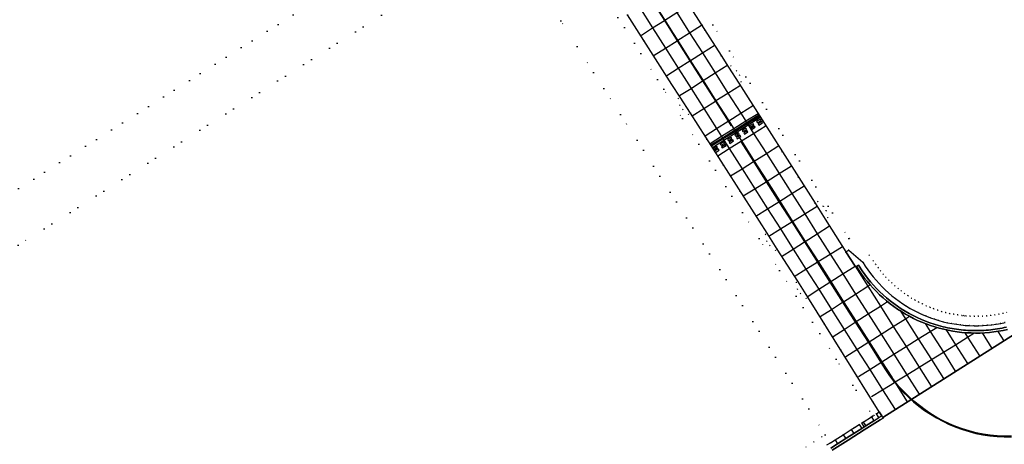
# Model space of a CAD drawing. Header units: metres. Extents: x 174791 to 179073, y 406431 to 409043.
# Tile 123 of 256: x 176506 to 176712, y 407354 to 407443. Entities that reach past the tile are written whole.
import ezdxf

# ---------------------------------------------------------------- set-up
doc = ezdxf.new("R2010")
doc.units = ezdxf.units.M
doc.linetypes.add('DOT', pattern=[6.35, 0, -6.35])
for name, color, linetype in [('terreindeelbegroeid', 254, 'DOT'), ('terreindeelonbegroeid', 254, 'DOT'), ('wegdeel_molgoot', 254, 'Continuous'), ('wegdeel_rijbaan', 254, 'Continuous'), ('wegdeel_rolbaan', 254, 'Continuous'), ('wegdeel_start_landingsbaan', 254, 'Continuous'), ('weginrichtingselement_markering_vliegtuigverharding', 254, 'Continuous'), ('weginrichtingselement_voeg_vliegtuigverharding', 254, 'Continuous')]:
    doc.layers.add(name, color=color, linetype=linetype)

msp = doc.modelspace()

# ---------------------------------------------------------------- linework, layer by layer
at = {"layer": 'terreindeelbegroeid'}
for points in [[(176500, 407404.036, 0), (176601.227, 407468.187, 0), (176602.973, 407468.552, 0), (176608.681, 407459.527, 0), (176605.047, 407458.769, 0), (176505.353, 407395.589, 0)], [(176601.227, 407468.187, 0), (176500, 407404.036, 0)], [(176505.353, 407395.589, 0), (176605.047, 407458.769, 0), (176608.681, 407459.527, 0), (176612.758, 407453.08, 0), (176622.716, 407437.334, 0), (176631.825, 407423.073, 0), (176674.817, 407355.762, 0), (176674.114, 407355.318, 0), (176672.422, 407354.248, 0), (176670.758, 407353.195, 0)], [(176627.812, 407448.922, 0), (176639.578, 407430.44, 0), (176640.894, 407428.38, 0), (176644.812, 407422.245, 0), (176660.913, 407397.036, 0), (176665.21, 407390.307, 0), (176677.135, 407371.637, 0), (176684.767, 407359.688, 0), (176684.497, 407359.517, 0), (176682.796, 407358.441, 0), (176682.49, 407358.248, 0), (176681.968, 407357.918, 0), (176680.927, 407357.259, 0), (176680.29, 407356.856, 0), (176678.58, 407355.776, 0), (176676.882, 407354.702, 0), (176675.893, 407354.076, 0), (176674.817, 407355.762, 0), (176631.825, 407423.073, 0), (176622.716, 407437.334, 0), (176612.758, 407453.08, 0)], [(176712.572, 407379.344, 0), (176711.656, 407379.154, 0), (176710.734, 407378.994, 0), (176709.808, 407378.866, 0), (176708.877, 407378.768, 0), (176707.944, 407378.702, 0), (176707.009, 407378.668, 0), (176706.074, 407378.665, 0), (176705.139, 407378.694, 0), (176704.205, 407378.754, 0), (176703.781, 407378.795, 0), (176703.274, 407378.845, 0), (176702.347, 407378.968, 0), (176701.424, 407379.122, 0), (176700.507, 407379.307, 0), (176699.597, 407379.522, 0), (176698.694, 407379.768, 0), (176697.8, 407380.045, 0), (176696.917, 407380.351, 0), (176696.043, 407380.687, 0), (176695.182, 407381.052, 0), (176694.334, 407381.446, 0), (176693.499, 407381.869, 0), (176692.679, 407382.319, 0), (176691.874, 407382.796, 0), (176691.087, 407383.3, 0), (176690.316, 407383.831, 0), (176689.564, 407384.387, 0), (176688.831, 407384.968, 0), (176688.118, 407385.574, 0), (176687.426, 407386.203, 0), (176686.755, 407386.855, 0), (176686.107, 407387.53, 0), (176685.481, 407388.226, 0), (176684.88, 407388.942, 0), (176684.303, 407389.678, 0), (176683.751, 407390.434, 0), (176683.225, 407391.207, 0), (176682.725, 407391.998, 0), (176679.744, 407394.588, 0), (176679.166, 407394.219, 0), (176674.811, 407401.07, 0), (176675.368, 407401.403, 0), (176675.034, 407402.849, 0), (176674.418, 407403.763, 0), (176673.23, 407404.778, 0), (176672.674, 407404.432, 0), (176656.665, 407429.618, 0), (176657.138, 407429.901, 0), (176656.804, 407431.347, 0), (176656.189, 407432.262, 0), (176655, 407433.277, 0), (176654.527, 407432.982, 0), (176652.963, 407435.442, 0), (176643.464, 407450.386, 0)], [(176645.154, 407451.455, 0), (176654.691, 407436.453, 0), (176679.779, 407396.983, 0), (176679.928, 407397.078, 0), (176684.037, 407393.508, 0), (176684.898, 407392.304, 0), (176685.386, 407391.587, 0), (176685.898, 407390.885, 0), (176686.433, 407390.202, 0), (176686.991, 407389.538, 0), (176687.572, 407388.892, 0), (176688.174, 407388.265, 0), (176688.796, 407387.661, 0), (176689.439, 407387.076, 0), (176690.1, 407386.514, 0), (176690.78, 407385.975, 0), (176691.478, 407385.459, 0), (176692.194, 407384.966, 0), (176692.923, 407384.499, 0), (176693.67, 407384.056, 0), (176694.432, 407383.638, 0), (176695.208, 407383.245, 0), (176695.994, 407382.88, 0), (176696.792, 407382.542, 0), (176697.603, 407382.23, 0), (176698.424, 407381.946, 0), (176699.253, 407381.689, 0), (176700.09, 407381.461, 0), (176700.935, 407381.261, 0), (176701.786, 407381.089, 0), (176702.643, 407380.946, 0), (176703.504, 407380.832, 0), (176703.977, 407380.785, 0), (176704.365, 407380.748, 0), (176705.234, 407380.692, 0), (176706.102, 407380.665, 0), (176706.969, 407380.668, 0), (176707.837, 407380.699, 0), (176708.702, 407380.761, 0), (176709.566, 407380.852, 0), (176710.426, 407380.97, 0), (176711.282, 407381.119, 0), (176712.132, 407381.295, 0), (176712.974, 407381.501, 0)], [(176712.974, 407381.501, 0), (176712.132, 407381.295, 0), (176711.282, 407381.119, 0), (176710.426, 407380.97, 0), (176709.566, 407380.852, 0), (176708.702, 407380.761, 0), (176707.837, 407380.699, 0), (176706.969, 407380.668, 0), (176706.102, 407380.665, 0), (176705.234, 407380.692, 0), (176704.365, 407380.748, 0), (176703.977, 407380.785, 0), (176703.504, 407380.832, 0), (176702.643, 407380.946, 0), (176701.786, 407381.089, 0), (176700.935, 407381.261, 0), (176700.09, 407381.461, 0), (176699.253, 407381.689, 0), (176698.424, 407381.946, 0), (176697.603, 407382.23, 0), (176696.792, 407382.542, 0), (176695.994, 407382.88, 0), (176695.208, 407383.245, 0), (176694.432, 407383.638, 0), (176693.67, 407384.056, 0), (176692.923, 407384.499, 0), (176692.194, 407384.966, 0), (176691.478, 407385.459, 0), (176690.78, 407385.975, 0), (176690.1, 407386.514, 0), (176689.439, 407387.076, 0), (176688.796, 407387.661, 0), (176688.174, 407388.265, 0), (176687.572, 407388.892, 0), (176686.991, 407389.538, 0), (176686.433, 407390.202, 0), (176685.898, 407390.885, 0), (176685.386, 407391.587, 0), (176684.898, 407392.304, 0), (176684.037, 407393.508, 0), (176679.928, 407397.078, 0), (176679.779, 407396.983, 0), (176654.691, 407436.453, 0), (176645.154, 407451.455, 0)], [(176633.266, 407444.039, 0), (176642.622, 407429.391, 0), (176644.352, 407426.682, 0), (176643.967, 407426.452, 0), (176644.301, 407425.006, 0), (176644.916, 407424.092, 0), (176646.105, 407423.077, 0), (176646.498, 407423.322, 0), (176662.599, 407398.113, 0), (176662.234, 407397.895, 0), (176662.568, 407396.449, 0), (176663.184, 407395.534, 0), (176664.372, 407394.519, 0), (176664.745, 407394.752, 0), (176669.047, 407388.016, 0), (176668.69, 407387.803, 0), (176669.024, 407386.357, 0), (176669.639, 407385.443, 0), (176670.828, 407384.428, 0), (176671.194, 407384.656, 0), (176686.16, 407360.569, 0), (176685.55, 407360.183, 0), (176685.032, 407359.855, 0), (176684.767, 407359.688, 0), (176677.135, 407371.637, 0), (176665.21, 407390.307, 0), (176660.913, 407397.036, 0), (176644.812, 407422.245, 0), (176640.894, 407428.38, 0), (176639.578, 407430.44, 0), (176627.812, 407448.922, 0)], [(176670.758, 407353.195, 0), (176672.422, 407354.248, 0), (176674.114, 407355.318, 0), (176674.817, 407355.762, 0), (176675.893, 407354.076, 0), (176675.183, 407353.628, 0)]]:
    msp.add_polyline3d(points, dxfattribs=at)
at = {"layer": 'terreindeelonbegroeid'}
for points in [[(176656.665, 407429.618, 0), (176654.527, 407432.982, 0), (176655, 407433.277, 0), (176656.189, 407432.262, 0), (176656.804, 407431.347, 0), (176657.138, 407429.901, 0)], [(176646.498, 407423.322, 0), (176646.105, 407423.077, 0), (176644.916, 407424.092, 0), (176644.301, 407425.006, 0), (176643.967, 407426.452, 0), (176644.352, 407426.682, 0)], [(176674.811, 407401.07, 0), (176672.674, 407404.432, 0), (176673.23, 407404.778, 0), (176674.418, 407403.763, 0), (176675.034, 407402.849, 0), (176675.368, 407401.403, 0)], [(176664.745, 407394.752, 0), (176664.372, 407394.519, 0), (176663.184, 407395.534, 0), (176662.568, 407396.449, 0), (176662.234, 407397.895, 0), (176662.599, 407398.113, 0)], [(176671.194, 407384.656, 0), (176670.828, 407384.428, 0), (176669.639, 407385.443, 0), (176669.024, 407386.357, 0), (176668.69, 407387.803, 0), (176669.047, 407388.016, 0)], [(176685.556, 407359.025, 0), (176685.022, 407358.687, 0), (176684.497, 407359.517, 0), (176684.767, 407359.688, 0), (176685.032, 407359.855, 0)], [(176686.075, 407359.353, 0), (176685.556, 407359.025, 0), (176685.032, 407359.855, 0), (176685.55, 407360.183, 0)], [(176683.015, 407357.418, 0), (176682.702, 407357.22, 0), (176682.493, 407357.088, 0), (176681.968, 407357.918, 0), (176682.49, 407358.248, 0)]]:
    msp.add_polyline3d(points, close=True, dxfattribs=at)
at = {"layer": 'wegdeel_molgoot'}
for points in [[(176713.093, 407377.889, 0), (176712.148, 407377.686, 0), (176711.197, 407377.515, 0), (176710.241, 407377.374, 0), (176709.281, 407377.266, 0), (176708.318, 407377.188, 0), (176707.352, 407377.143, 0), (176706.386, 407377.129, 0), (176705.42, 407377.147, 0), (176704.455, 407377.197, 0), (176703.492, 407377.278, 0), (176702.533, 407377.391, 0), (176701.577, 407377.535, 0), (176700.627, 407377.711, 0), (176699.683, 407377.918, 0), (176698.747, 407378.156, 0), (176697.819, 407378.424, 0), (176696.9, 407378.723, 0), (176695.991, 407379.052, 0), (176695.094, 407379.41, 0), (176694.209, 407379.798, 0), (176693.337, 407380.215, 0), (176692.479, 407380.66, 0), (176691.637, 407381.133, 0), (176690.81, 407381.633, 0), (176690.001, 407382.16, 0), (176689.209, 407382.714, 0), (176688.435, 407383.293, 0), (176687.682, 407383.898, 0), (176686.948, 407384.527, 0), (176686.236, 407385.18, 0), (176685.545, 407385.855, 0), (176684.877, 407386.553, 0), (176684.232, 407387.273, 0), (176683.608, 407388.007, 0), (176683.008, 407388.76, 0), (176682.433, 407389.532, 0), (176681.883, 407390.322, 0), (176681.358, 407391.129, 0), (176681.779, 407391.399, 0), (176682.563, 407390.192, 0), (176683.119, 407389.409, 0), (176683.701, 407388.646, 0), (176684.307, 407387.902, 0), (176684.938, 407387.179, 0), (176685.593, 407386.477, 0), (176686.27, 407385.797, 0), (176686.97, 407385.141, 0), (176687.691, 407384.507, 0), (176688.433, 407383.898, 0), (176689.195, 407383.314, 0), (176689.975, 407382.756, 0), (176690.774, 407382.224, 0), (176691.59, 407381.719, 0), (176692.422, 407381.241, 0), (176693.27, 407380.791, 0), (176694.132, 407380.369, 0), (176695.008, 407379.976, 0), (176695.896, 407379.613, 0), (176696.796, 407379.279, 0), (176697.706, 407378.975, 0), (176698.626, 407378.702, 0), (176699.555, 407378.459, 0), (176700.022, 407378.35, 0), (176700.491, 407378.248, 0), (176700.962, 407378.154, 0), (176701.434, 407378.067, 0), (176701.907, 407377.989, 0), (176702.382, 407377.918, 0), (176702.858, 407377.856, 0), (176703.334, 407377.801, 0), (176703.812, 407377.754, 0), (176704.29, 407377.715, 0), (176704.769, 407377.684, 0), (176705.248, 407377.661, 0), (176705.728, 407377.646, 0), (176706.208, 407377.639, 0), (176706.688, 407377.64, 0), (176707.168, 407377.649, 0), (176707.647, 407377.666, 0), (176708.127, 407377.69, 0), (176708.605, 407377.723, 0), (176709.083, 407377.764, 0), (176709.561, 407377.813, 0), (176710.037, 407377.869, 0), (176710.513, 407377.934, 0), (176710.987, 407378.006, 0), (176711.461, 407378.086, 0), (176711.932, 407378.174, 0), (176712.402, 407378.27, 0), (176712.871, 407378.374, 0)], [(176675.962, 407352.958, 0), (176677.407, 407353.872, 0), (176679.105, 407354.945, 0), (176679.316, 407355.079, 0), (176680.814, 407356.026, 0), (176682.493, 407357.088, 0), (176682.702, 407357.22, 0), (176683.015, 407357.418, 0), (176683.321, 407357.611, 0), (176685.022, 407358.687, 0), (176685.556, 407359.025, 0), (176686.075, 407359.353, 0), (176686.685, 407359.739, 0), (176686.866, 407359.452, 0), (176686.903, 407359.395, 0), (176686.974, 407359.282, 0), (176686.364, 407358.897, 0), (176682.99, 407356.763, 0), (176679.604, 407354.622, 0), (176676.251, 407352.502, 0)]]:
    msp.add_polyline3d(points, dxfattribs=at)
at = {"layer": 'wegdeel_rijbaan'}
for points in [[(176712.871, 407378.374, 0), (176712.402, 407378.27, 0), (176711.932, 407378.174, 0), (176711.461, 407378.086, 0), (176710.987, 407378.006, 0), (176710.513, 407377.934, 0), (176710.037, 407377.869, 0), (176709.561, 407377.813, 0), (176709.083, 407377.764, 0), (176708.605, 407377.723, 0), (176708.127, 407377.69, 0), (176707.647, 407377.666, 0), (176707.168, 407377.649, 0), (176706.688, 407377.64, 0), (176706.208, 407377.639, 0), (176705.728, 407377.646, 0), (176705.248, 407377.661, 0), (176704.769, 407377.684, 0), (176704.29, 407377.715, 0), (176703.812, 407377.754, 0), (176703.334, 407377.801, 0), (176702.858, 407377.856, 0), (176702.382, 407377.918, 0), (176701.907, 407377.989, 0), (176701.434, 407378.067, 0), (176700.962, 407378.154, 0), (176700.491, 407378.248, 0), (176700.022, 407378.35, 0), (176699.555, 407378.459, 0), (176698.626, 407378.702, 0), (176697.706, 407378.975, 0), (176696.796, 407379.279, 0), (176695.896, 407379.613, 0), (176695.008, 407379.976, 0), (176694.132, 407380.369, 0), (176693.27, 407380.791, 0), (176692.422, 407381.241, 0), (176691.59, 407381.719, 0), (176690.774, 407382.224, 0), (176689.975, 407382.756, 0), (176689.195, 407383.314, 0), (176688.433, 407383.898, 0), (176687.691, 407384.507, 0), (176686.97, 407385.141, 0), (176686.27, 407385.797, 0), (176685.593, 407386.477, 0), (176684.938, 407387.179, 0), (176684.307, 407387.902, 0), (176683.701, 407388.646, 0), (176683.119, 407389.409, 0), (176682.563, 407390.192, 0), (176681.779, 407391.399, 0), (176681.358, 407391.129, 0), (176681.089, 407391.193, 0), (176679.166, 407394.219, 0), (176679.744, 407394.588, 0), (176682.725, 407391.998, 0), (176683.225, 407391.207, 0), (176683.751, 407390.434, 0), (176684.303, 407389.678, 0), (176684.88, 407388.942, 0), (176685.481, 407388.226, 0), (176686.107, 407387.53, 0), (176686.755, 407386.855, 0), (176687.426, 407386.203, 0), (176688.118, 407385.574, 0), (176688.831, 407384.968, 0), (176689.564, 407384.387, 0), (176690.316, 407383.831, 0), (176691.087, 407383.3, 0), (176691.874, 407382.796, 0), (176692.679, 407382.319, 0), (176693.499, 407381.869, 0), (176694.334, 407381.446, 0), (176695.182, 407381.052, 0), (176696.043, 407380.687, 0), (176696.917, 407380.351, 0), (176697.8, 407380.045, 0), (176698.694, 407379.768, 0), (176699.597, 407379.522, 0), (176700.507, 407379.307, 0), (176701.424, 407379.122, 0), (176702.347, 407378.968, 0), (176703.274, 407378.845, 0), (176703.781, 407378.795, 0), (176704.205, 407378.754, 0), (176705.139, 407378.694, 0), (176706.074, 407378.665, 0), (176707.009, 407378.668, 0), (176707.944, 407378.702, 0), (176708.877, 407378.768, 0), (176709.808, 407378.866, 0), (176710.734, 407378.994, 0), (176711.656, 407379.154, 0), (176712.572, 407379.344, 0)], [(176675.183, 407353.628, 0), (176675.893, 407354.076, 0), (176676.882, 407354.702, 0), (176678.58, 407355.776, 0), (176680.29, 407356.856, 0), (176680.927, 407357.259, 0), (176681.968, 407357.918, 0), (176682.493, 407357.088, 0), (176680.814, 407356.026, 0), (176679.316, 407355.079, 0), (176679.105, 407354.945, 0), (176677.407, 407353.872, 0), (176675.962, 407352.958, 0)]]:
    msp.add_polyline3d(points, dxfattribs=at)
for points in [[(176685.022, 407358.687, 0), (176683.321, 407357.611, 0), (176683.015, 407357.418, 0), (176682.49, 407358.248, 0), (176682.796, 407358.441, 0), (176684.497, 407359.517, 0)], [(176686.685, 407359.739, 0), (176686.075, 407359.353, 0), (176685.55, 407360.183, 0), (176686.16, 407360.569, 0)]]:
    msp.add_polyline3d(points, close=True, dxfattribs=at)
at = {"layer": 'wegdeel_rolbaan'}
for points in [[(176643.464, 407450.386, 0), (176652.963, 407435.442, 0), (176654.527, 407432.982, 0), (176656.665, 407429.618, 0), (176672.674, 407404.432, 0), (176674.811, 407401.07, 0), (176679.166, 407394.219, 0), (176681.089, 407391.193, 0), (176681.358, 407391.129, 0), (176681.883, 407390.322, 0), (176682.433, 407389.532, 0), (176683.008, 407388.76, 0), (176683.608, 407388.007, 0), (176684.232, 407387.273, 0), (176684.877, 407386.553, 0), (176685.545, 407385.855, 0), (176686.236, 407385.18, 0), (176686.948, 407384.527, 0), (176687.682, 407383.898, 0), (176688.435, 407383.293, 0), (176689.209, 407382.714, 0), (176690.001, 407382.16, 0), (176690.81, 407381.633, 0), (176691.637, 407381.133, 0), (176692.479, 407380.66, 0), (176693.337, 407380.215, 0), (176694.209, 407379.798, 0), (176695.094, 407379.41, 0), (176695.991, 407379.052, 0), (176696.9, 407378.723, 0), (176697.819, 407378.424, 0), (176698.747, 407378.156, 0), (176699.683, 407377.918, 0), (176700.627, 407377.711, 0), (176701.577, 407377.535, 0), (176702.533, 407377.391, 0), (176703.492, 407377.278, 0), (176704.455, 407377.197, 0), (176705.42, 407377.147, 0), (176706.386, 407377.129, 0), (176707.352, 407377.143, 0), (176708.318, 407377.188, 0), (176709.281, 407377.266, 0), (176710.241, 407377.374, 0), (176711.197, 407377.515, 0), (176712.148, 407377.686, 0), (176713.093, 407377.889, 0)], [(176719.512, 407380.019, 0), (176699.632, 407367.461, 0), (176686.903, 407359.395, 0), (176686.866, 407359.452, 0), (176686.685, 407359.739, 0), (176686.16, 407360.569, 0), (176671.194, 407384.656, 0), (176669.047, 407388.016, 0), (176664.745, 407394.752, 0), (176662.599, 407398.113, 0), (176646.498, 407423.322, 0), (176644.352, 407426.682, 0), (176642.622, 407429.391, 0), (176633.266, 407444.039, 0)]]:
    msp.add_polyline3d(points, dxfattribs=at)
at = {"layer": 'wegdeel_start_landingsbaan'}
msp.add_polyline3d([(176676.251, 407352.502, 0), (176679.604, 407354.622, 0), (176682.99, 407356.763, 0), (176686.364, 407358.897, 0), (176686.974, 407359.282, 0), (176686.903, 407359.395, 0), (176699.632, 407367.461, 0), (176719.512, 407380.019, 0)], dxfattribs=at)
at = {"layer": 'weginrichtingselement_markering_vliegtuigverharding'}
for points in [[(176655.001, 407420.758, 0), (176655.113, 407420.829, 0), (176655.128, 407420.838, 0), (176654.553, 407421.746, 0), (176651.877, 407425.975, 0), (176649.198, 407430.207, 0), (176646.521, 407434.435, 0), (176643.848, 407438.659, 0), (176641.163, 407442.9, 0), (176638.446, 407447.193, 0), (176638.392, 407447.159, 0), (176638.383, 407447.153, 0), (176638.319, 407447.113, 0), (176641.037, 407442.82, 0), (176643.722, 407438.578, 0), (176646.395, 407434.354, 0), (176649.071, 407430.126, 0), (176651.75, 407425.894, 0), (176654.427, 407421.666, 0), (176655.001, 407420.758, 0)], [(176650.76, 407416.665, 0), (176653.211, 407418.196, 0), (176655.77, 407419.794, 0), (176658.316, 407421.385, 0), (176660.868, 407422.979, 0), (176660.712, 407423.226, 0), (176658.16, 407421.631, 0), (176655.614, 407420.04, 0), (176653.056, 407418.441, 0), (176650.629, 407416.924, 0), (176650.76, 407416.665, 0)], [(176651.118, 407416.146, 0), (176653.543, 407417.674, 0), (176656.095, 407419.282, 0), (176658.635, 407420.883, 0), (176661.184, 407422.489, 0), (176661.059, 407422.685, 0), (176658.499, 407421.096, 0), (176655.948, 407419.513, 0), (176653.386, 407417.922, 0), (176650.928, 407416.396, 0), (176651.118, 407416.146, 0)], [(176658.904, 407420.662, 0), (176659.064, 407420.407, 0), (176659.826, 407420.881, 0), (176659.665, 407421.139, 0), (176658.904, 407420.662, 0)], [(176661.36, 407421.816, 0), (176661.191, 407422.095, 0), (176660.405, 407421.602, 0), (176660.578, 407421.326, 0), (176661.36, 407421.816, 0)], [(176661.511, 407421.584, 0), (176660.733, 407421.096, 0), (176660.886, 407420.852, 0), (176661.663, 407421.303, 0), (176661.511, 407421.584, 0)], [(176655.863, 407418.757, 0), (176656.036, 407418.481, 0), (176656.443, 407418.733, 0), (176656.753, 407418.925, 0), (176656.578, 407419.205, 0), (176656.267, 407419.01, 0), (176655.863, 407418.757, 0)], [(176656.152, 407418.219, 0), (176656.31, 407417.968, 0), (176656.746, 407418.256, 0), (176657.058, 407418.462, 0), (176656.911, 407418.696, 0), (176656.594, 407418.497, 0), (176656.152, 407418.219, 0)], [(176657.384, 407419.71, 0), (176657.539, 407419.463, 0), (176658.329, 407419.922, 0), (176658.158, 407420.195, 0), (176657.384, 407419.71, 0)], [(176657.696, 407419.188, 0), (176657.839, 407418.96, 0), (176658.562, 407419.414, 0), (176658.419, 407419.642, 0), (176657.696, 407419.188, 0)], [(176659.212, 407420.141, 0), (176659.361, 407419.904, 0), (176660.128, 407420.377, 0), (176659.976, 407420.62, 0), (176659.212, 407420.141, 0)], [(176652.785, 407416.828, 0), (176652.933, 407416.591, 0), (176653.703, 407417.06, 0), (176653.548, 407417.307, 0), (176652.785, 407416.828, 0)], [(176653.053, 407416.273, 0), (176653.201, 407416.037, 0), (176654.019, 407416.529, 0), (176653.861, 407416.78, 0), (176653.053, 407416.273, 0)], [(176654.311, 407417.785, 0), (176654.477, 407417.52, 0), (176655.226, 407418.018, 0), (176655.073, 407418.262, 0), (176654.311, 407417.785, 0)], [(176654.617, 407417.255, 0), (176654.798, 407416.966, 0), (176655.537, 407417.506, 0), (176655.39, 407417.74, 0), (176654.617, 407417.255, 0)], [(176657.148, 407417.259, 0), (176657.275, 407417.339, 0), (176659.866, 407413.254, 0), (176662.546, 407409.03, 0), (176665.213, 407404.824, 0), (176667.905, 407400.581, 0), (176670.571, 407396.377, 0), (176673.026, 407392.508, 0), (176673.271, 407392.119, 0), (176675.926, 407387.91, 0), (176678.594, 407383.681, 0), (176681.236, 407379.493, 0), (176683.948, 407375.262, 0), (176684.417, 407374.529, 0)], [(176657.148, 407417.259, 0), (176659.739, 407413.175, 0), (176662.418, 407408.95, 0), (176665.086, 407404.744, 0), (176667.778, 407400.501, 0), (176670.445, 407396.297, 0), (176672.899, 407392.428, 0), (176673.144, 407392.04, 0), (176675.8, 407387.83, 0), (176678.467, 407383.601, 0), (176681.11, 407379.412, 0), (176683.828, 407375.186, 0), (176684.299, 407374.454, 0)], [(176652.187, 407416.105, 0), (176652.03, 407416.355, 0), (176651.262, 407415.874, 0), (176651.426, 407415.616, 0), (176652.187, 407416.105, 0)], [(176651.596, 407415.358, 0), (176651.75, 407415.114, 0), (176652.527, 407415.57, 0), (176652.359, 407415.837, 0), (176651.596, 407415.358, 0)], [(176684.299, 407374.454, 0), (176686.516, 407370.95, 0), (176687.499, 407369.398, 0), (176688.335, 407368.17, 0), (176689.229, 407366.984, 0), (176689.393, 407366.787, 0), (176689.546, 407366.603, 0), (176690.18, 407365.841, 0), (176691.183, 407364.746, 0), (176692.238, 407363.7, 0), (176693.342, 407362.706, 0), (176694.492, 407361.766, 0), (176695.687, 407360.881, 0), (176696.922, 407360.056, 0), (176698.195, 407359.29, 0), (176699.503, 407358.586, 0), (176700.844, 407357.946, 0), (176702.213, 407357.37, 0), (176703.609, 407356.861, 0), (176705.028, 407356.42, 0), (176706.466, 407356.047, 0), (176707.92, 407355.743, 0), (176709.407, 407355.53, 0), (176710.903, 407355.387, 0), (176712.405, 407355.316, 0), (176713.907, 407355.316, 0)], [(176713.905, 407355.456, 0), (176712.409, 407355.456, 0), (176710.914, 407355.527, 0), (176709.424, 407355.668, 0), (176707.943, 407355.881, 0), (176706.496, 407356.183, 0), (176705.064, 407356.555, 0), (176703.652, 407356.995, 0), (176702.263, 407357.501, 0), (176700.9, 407358.074, 0), (176699.565, 407358.712, 0), (176698.263, 407359.412, 0), (176696.995, 407360.174, 0), (176695.766, 407360.997, 0), (176694.578, 407361.877, 0), (176693.433, 407362.812, 0), (176692.334, 407363.802, 0), (176691.284, 407364.843, 0), (176690.285, 407365.934, 0), (176689.514, 407366.861, 0), (176689.339, 407367.071, 0), (176688.767, 407367.829, 0), (176688.449, 407368.252, 0), (176687.617, 407369.474, 0), (176686.635, 407371.025, 0), (176684.417, 407374.529, 0)]]:
    msp.add_polyline3d(points, dxfattribs=at)
at = {"layer": 'weginrichtingselement_voeg_vliegtuigverharding'}
for p, q in [((176711.053, 407377.492), (176712.301, 407375.51)), ((176707.751, 407377.158), (176709.796, 407373.9)), ((176680.29, 407356.855), (176680.814, 407356.026)), ((176682.796, 407358.441), (176683.321, 407357.611))]:
    msp.add_line(p, q, dxfattribs=at)
for points in [[(176640.918, 407448.789, 0), (176643.651, 407444.485, 0), (176646.34, 407440.248, 0), (176649.018, 407436.03, 0), (176650.359, 407433.918, 0)], [(176635.814, 407445.603, 0), (176638.576, 407441.252, 0), (176641.267, 407437.012, 0), (176643.948, 407432.79, 0), (176645.162, 407430.877, 0)], [(176636.216, 407439.749, 0), (176638.576, 407441.252, 0), (176641.037, 407442.82, 0), (176641.116, 407442.87, 0), (176641.163, 407442.9, 0), (176643.651, 407444.485, 0), (176646.196, 407446.106, 0)], [(176638.366, 407447.201, 0), (176638.392, 407447.159, 0), (176641.116, 407442.87, 0), (176643.807, 407438.632, 0), (176646.487, 407434.413, 0), (176647.765, 407432.4, 0)], [(176638.904, 407435.505, 0), (176641.267, 407437.012, 0), (176643.722, 407438.578, 0), (176643.807, 407438.632, 0), (176643.848, 407438.659, 0), (176646.34, 407440.248, 0), (176649.015, 407441.954, 0)], [(176641.577, 407431.275, 0), (176643.948, 407432.79, 0), (176646.395, 407434.354, 0), (176646.487, 407434.413, 0), (176646.521, 407434.435, 0), (176649.018, 407436.03, 0), (176651.685, 407437.735, 0)], [(176644.24, 407427.038, 0), (176646.629, 407428.565, 0), (176649.071, 407430.126, 0), (176649.169, 407430.189, 0), (176649.198, 407430.207, 0), (176651.7, 407431.806, 0), (176654.356, 407433.504, 0)], [(176650.359, 407433.918, 0), (176651.7, 407431.806, 0), (176654.391, 407427.567, 0), (176657.076, 407423.339, 0), (176658.16, 407421.631, 0), (176658.316, 407421.385, 0), (176658.499, 407421.096, 0), (176658.635, 407420.883, 0), (176659.77, 407419.095, 0), (176662.448, 407414.876, 0), (176665.133, 407410.648, 0), (176667.796, 407406.452, 0), (176670.495, 407402.202, 0), (176673.153, 407398.014, 0), (176675.867, 407393.739, 0), (176678.521, 407389.56, 0), (176681.199, 407385.341, 0), (176683.847, 407381.17, 0), (176686.552, 407376.911, 0), (176689.244, 407372.669, 0), (176691.968, 407368.379, 0), (176694.564, 407364.29, 0)], [(176647.765, 407432.4, 0), (176649.169, 407430.189, 0), (176651.854, 407425.96, 0), (176654.537, 407421.735, 0), (176655.113, 407420.829, 0), (176655.614, 407420.04, 0), (176655.77, 407419.794, 0), (176655.948, 407419.513, 0), (176656.095, 407419.282, 0), (176656.267, 407419.01, 0), (176656.443, 407418.733, 0), (176656.594, 407418.497, 0), (176656.746, 407418.256, 0), (176657.226, 407417.5, 0), (176659.906, 407413.28, 0), (176662.588, 407409.056, 0), (176665.258, 407404.852, 0), (176667.951, 407400.61, 0), (176670.62, 407396.408, 0), (176673.323, 407392.151, 0), (176675.99, 407387.951, 0), (176678.67, 407383.73, 0), (176681.325, 407379.55, 0), (176684.019, 407375.307, 0), (176686.709, 407371.071, 0), (176688.767, 407367.829, 0), (176689.128, 407367.262, 0), (176689.419, 407366.803, 0), (176689.546, 407366.603, 0), (176689.776, 407366.241, 0), (176692.043, 407362.671, 0)], [(176645.162, 407430.877, 0), (176646.629, 407428.565, 0), (176649.307, 407424.347, 0), (176651.987, 407420.125, 0), (176653.056, 407418.441, 0), (176653.211, 407418.196, 0), (176653.386, 407417.922, 0), (176653.543, 407417.674, 0), (176654.67, 407415.898, 0), (176657.351, 407411.675, 0), (176660.029, 407407.456, 0), (176662.703, 407403.243, 0), (176665.391, 407399.008, 0), (176668.068, 407394.79, 0), (176670.759, 407390.551, 0), (176673.439, 407386.329, 0), (176676.12, 407382.106, 0), (176678.78, 407377.915, 0), (176681.463, 407373.689, 0), (176684.148, 407369.458, 0), (176686.845, 407365.21, 0), (176689.483, 407361.054, 0)], [(176646.898, 407422.821, 0), (176649.307, 407424.347, 0), (176651.75, 407425.894, 0), (176651.854, 407425.96, 0), (176651.877, 407425.975, 0), (176654.391, 407427.567, 0), (176657.032, 407429.24, 0)], [(176649.573, 407418.601, 0), (176651.987, 407420.125, 0), (176654.427, 407421.666, 0), (176654.537, 407421.735, 0), (176654.553, 407421.746, 0), (176657.076, 407423.339, 0), (176659.726, 407425.012, 0)], [(176652.264, 407414.389, 0), (176654.67, 407415.898, 0), (176657.226, 407417.5, 0), (176659.77, 407419.095, 0), (176662.427, 407420.761, 0)], [(176654.934, 407410.158, 0), (176657.351, 407411.675, 0), (176659.739, 407413.175, 0), (176659.866, 407413.254, 0), (176659.906, 407413.28, 0), (176662.448, 407414.876, 0), (176665.082, 407416.529, 0)], [(176657.605, 407405.94, 0), (176660.029, 407407.456, 0), (176662.418, 407408.95, 0), (176662.546, 407409.03, 0), (176662.588, 407409.056, 0), (176665.133, 407410.648, 0), (176667.752, 407412.286, 0)], [(176660.275, 407401.712, 0), (176662.703, 407403.243, 0), (176665.086, 407404.744, 0), (176665.213, 407404.824, 0), (176665.258, 407404.852, 0), (176667.796, 407406.452, 0), (176670.395, 407408.09, 0)], [(176662.95, 407397.481, 0), (176665.391, 407399.008, 0), (176667.778, 407400.501, 0), (176667.905, 407400.581, 0), (176667.951, 407400.61, 0), (176670.495, 407402.202, 0), (176673.093, 407403.827, 0)], [(176665.632, 407393.246, 0), (176668.068, 407394.79, 0), (176670.445, 407396.297, 0), (176670.571, 407396.377, 0), (176670.62, 407396.408, 0), (176673.153, 407398.014, 0), (176675.737, 407399.652, 0)], [(176668.311, 407389.023, 0), (176670.759, 407390.551, 0), (176673.144, 407392.04, 0), (176673.271, 407392.119, 0), (176673.323, 407392.151, 0), (176675.867, 407393.739, 0), (176678.456, 407395.355, 0)], [(176671, 407384.778, 0), (176673.439, 407386.329, 0), (176675.8, 407387.83, 0), (176675.926, 407387.91, 0), (176675.99, 407387.951, 0), (176678.521, 407389.56, 0), (176681.089, 407391.193, 0)], [(176681.089, 407391.193, 0), (176683.768, 407386.977, 0), (176684.232, 407387.273, 0)], [(176673.776, 407380.613, 0), (176676.12, 407382.106, 0), (176678.467, 407383.601, 0), (176678.594, 407383.681, 0), (176678.67, 407383.73, 0), (176681.199, 407385.341, 0), (176683.768, 407386.977, 0)], [(176683.768, 407386.977, 0), (176686.402, 407382.811, 0), (176689.108, 407378.529, 0), (176691.797, 407374.277, 0), (176694.525, 407369.961, 0), (176697.048, 407365.97, 0)], [(176676.454, 407376.421, 0), (176678.78, 407377.915, 0), (176681.11, 407379.412, 0), (176681.236, 407379.493, 0), (176681.325, 407379.55, 0), (176683.847, 407381.17, 0), (176686.402, 407382.811, 0), (176687.891, 407383.768, 0)], [(176690.611, 407381.761, 0), (176691.646, 407380.136, 0), (176694.353, 407375.887, 0), (176697.109, 407371.56, 0), (176699.638, 407367.591, 0)], [(176679.138, 407372.217, 0), (176681.463, 407373.689, 0), (176683.79, 407375.163, 0), (176683.828, 407375.186, 0), (176683.917, 407375.243, 0), (176683.948, 407375.262, 0), (176684.019, 407375.307, 0), (176686.552, 407376.911, 0), (176689.108, 407378.529, 0), (176691.646, 407380.136, 0), (176692.505, 407380.68, 0)], [(176681.832, 407367.999, 0), (176684.148, 407369.458, 0), (176686.467, 407370.919, 0), (176686.516, 407370.95, 0), (176686.594, 407370.999, 0), (176686.635, 407371.025, 0), (176686.709, 407371.071, 0), (176689.244, 407372.669, 0), (176691.797, 407374.277, 0), (176694.353, 407375.887, 0), (176696.86, 407377.467, 0), (176698.211, 407378.318, 0)], [(176695.798, 407379.149, 0), (176696.86, 407377.467, 0), (176699.611, 407373.108, 0), (176702.115, 407369.14, 0)], [(176700.214, 407377.796, 0), (176702.174, 407374.693, 0), (176704.672, 407370.739, 0)], [(176684.529, 407363.777, 0), (176686.845, 407365.21, 0), (176689.341, 407366.754, 0), (176689.393, 407366.787, 0), (176689.419, 407366.803, 0), (176689.469, 407366.833, 0), (176689.514, 407366.861, 0), (176691.968, 407368.379, 0), (176694.525, 407369.961, 0), (176697.109, 407371.56, 0), (176699.611, 407373.108, 0), (176702.174, 407374.693, 0), (176704.705, 407376.259, 0), (176706.03, 407377.079, 0)], [(176704.112, 407377.188, 0), (176704.705, 407376.259, 0), (176707.213, 407372.328, 0)], [(176676.882, 407354.702, 0), (176676.889, 407354.691, 0), (176677.407, 407353.872, 0)], [(176678.58, 407355.776, 0), (176678.584, 407355.769, 0), (176679.105, 407354.945, 0)]]:
    msp.add_polyline3d(points, dxfattribs=at)

doc.saveas('drawing.dxf')
